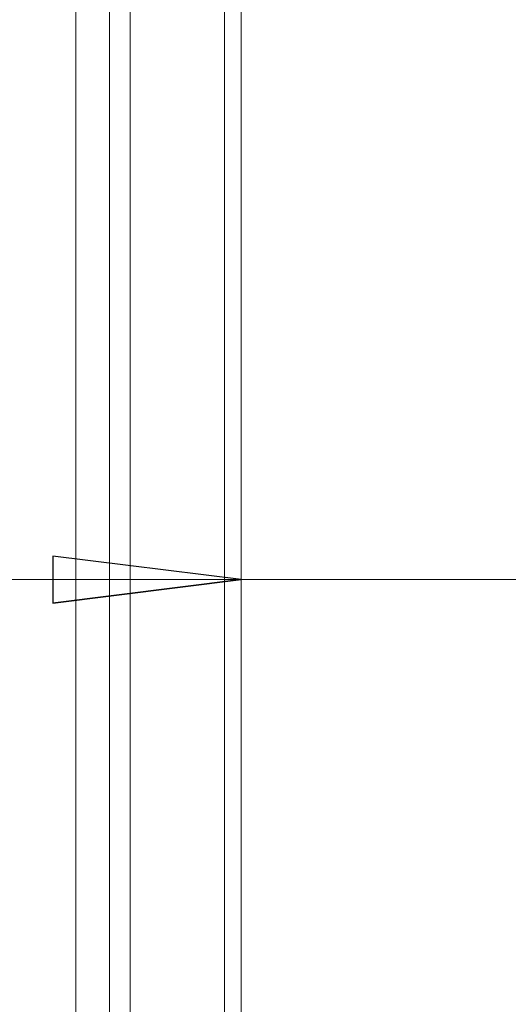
# Model space of a CAD drawing. Header units: millimetres. Extents: x -420 to 420, y -297 to 297.
# Tile 69 of 197: x 43 to 57, y -35 to -6. Entities that reach past the tile are written whole.
import ezdxf

# ---------------------------------------------------------------- set-up
doc = ezdxf.new("R2010")
doc.units = ezdxf.units.MM
doc.header["$MEASUREMENT"] = 0
doc.layers.add('layer 1', color=7, linetype='Continuous')

msp = doc.modelspace()

# ---------------------------------------------------------------- linework, layer by layer
at = {"layer": 'layer 1', "color": 7, "lineweight": 9}
for points in [[(45.3283, 40.0565), (45.3283, 40.0565), (45.3283, -125.7075), (45.3283, -125.7075)], [(45.9511, 40.0585), (45.9511, 40.0585), (45.9511, -125.7094), (45.9511, -125.7094)], [(48.7644, -125.7094), (48.7644, -125.7094), (48.7644, 40.0585), (48.7644, 40.0585)], [(49.2667, 40.0585), (49.2667, 40.0585), (49.2667, -125.7094), (49.2667, -125.7094)], [(44.3274, -125.207), (44.3274, -125.207), (44.3274, 39.5563), (44.3274, 39.5563)], [(49.2667, -34.537), (49.2667, -34.537), (49.2667, -20.3332), (49.2667, -20.3332)], [(49.2667, -22.3425), (49.2667, -22.3425), (38.0146, -22.3425), (38.0146, -22.3425)], [(49.2667, -22.3425), (49.2667, -22.3425), (79.4063, -22.3425), (79.4063, -22.3425)]]:
    msp.add_open_spline(points, degree=3, dxfattribs=at)
at = {"layer": 'layer 1', "color": 7}
for points, knots in [([(43.6407, -23.0458), (43.6407, -23.0458), (43.6407, -21.6392), (43.6407, -21.6392), (43.6407, -21.6392), (43.6407, -21.6392), (49.2667, -22.3425), (49.2667, -22.3425), (49.2667, -22.3425), (43.6407, -23.0458), (43.6407, -23.0458)], [0, 0, 0, 0, 0.3333333, 0.3333333, 0.3333333, 0.3333333, 1, 1, 1, 6.669789, 6.669789, 6.669789, 6.669789]), ([(49.2667, -22.3425), (49.2667, -22.3425), (43.6407, -23.0458), (43.6407, -23.0458), (43.6407, -23.0458), (43.6407, -23.0458), (49.2667, -22.3425), (49.2667, -22.3425)], [0, 0, 0, 0, 0.3333333, 0.3333333, 0.3333333, 0.3333333, 1, 1, 1, 1])]:
    msp.add_open_spline(points, degree=3, knots=knots, dxfattribs=at)
at = {"layer": 'layer 1', "color": 7, "lineweight": 9}
for points, knots in [([(43.6407, -23.0458), (43.6407, -23.0458), (43.6407, -21.6392), (43.6407, -21.6392), (43.6407, -21.6392), (43.6407, -21.6392), (49.2667, -22.3425), (49.2667, -22.3425)], [0, 0, 0, 0, 0.3333333, 0.3333333, 0.3333333, 0.3333333, 1, 1, 1, 1]), ([(49.2667, -22.3425), (49.2667, -22.3425), (43.6407, -23.0458), (43.6407, -23.0458), (43.6407, -23.0458), (49.2667, -22.3425), (49.2667, -22.3425)], [0, 0, 0, 0, 1, 1, 1, 6.669789, 6.669789, 6.669789, 6.669789])]:
    msp.add_open_spline(points, degree=3, knots=knots, dxfattribs=at)

doc.saveas('drawing.dxf')
